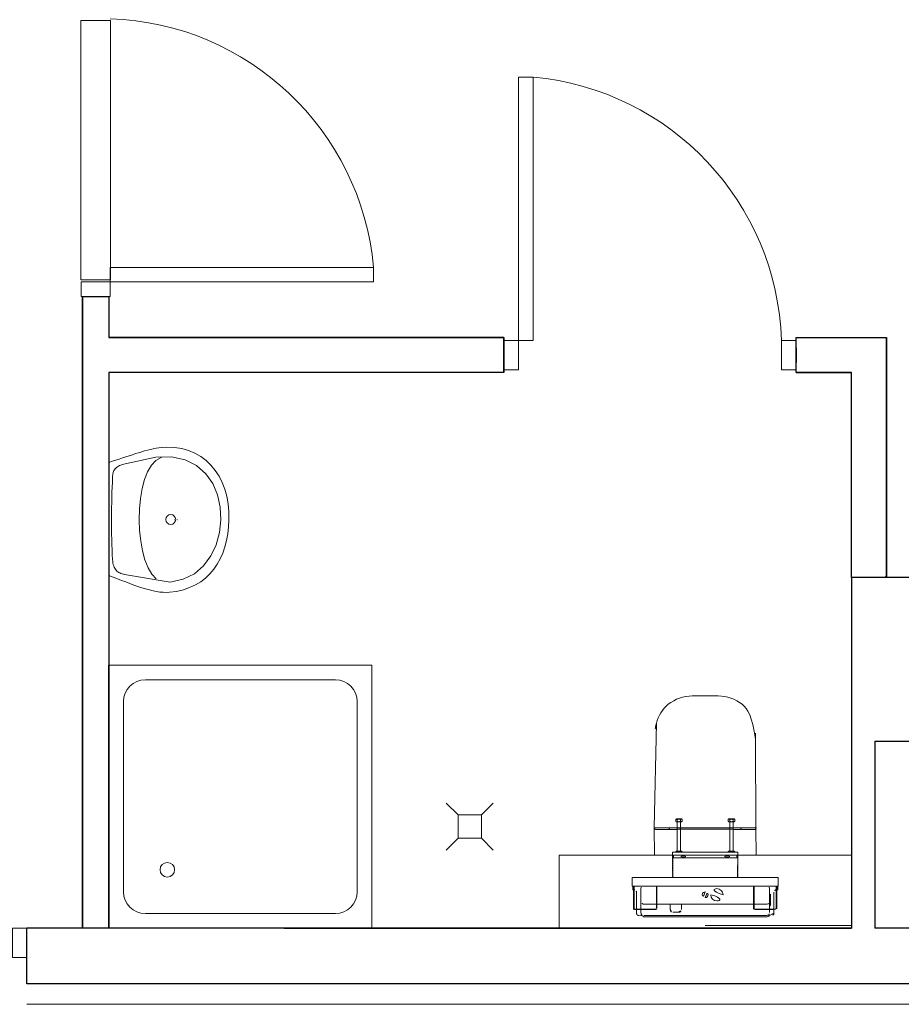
# Model space of a CAD drawing. Header units: millimetres. Extents: x 6612728327 to 6612744462, y 5733542327 to 5733552841.
# Tile 94 of 123: x 6612739644 to 6612739946, y 5733547056 to 5733547393. Entities that reach past the tile are written whole.
import ezdxf

# ---------------------------------------------------------------- set-up
doc = ezdxf.new("R2010")
doc.units = ezdxf.units.MM
doc.header["$MEASUREMENT"] = 0
for name, color, linetype in [('!!!!_SCIANY GRUBE', 7, 'Continuous'), ('A-ARM', 7, 'Continuous'), ('dwa_barierki', 7, 'Continuous'), ('dwa_DRZWI', 7, 'Continuous'), ('dwa_funkcja_personel', 7, 'Continuous')]:
    doc.layers.add(name, color=color, linetype=linetype)

msp = doc.modelspace()

# ---------------------------------------------------------------- linework, layer by layer
at = {"layer": '!!!!_SCIANY GRUBE', "color": 7, "lineweight": 30}
for p, q in [((6612739665.516491, 5733547297.844686), (6612739665.516491, 5733547081.844686)), ((6612739674.51649, 5733547297.844686), (6612739674.51649, 5733547283.844687)), ((6612739809.634094, 5733547283.844687), (6612739674.51649, 5733547283.844687)), ((6612739674.51649, 5733547283.844687), (6612739809.634094, 5733547283.844687)), ((6612739809.634094, 5733547271.844687), (6612739809.634094, 5733547283.844687)), ((6612739809.634094, 5733547283.844687), (6612739809.634094, 5733547271.844687)), ((6612739909.634094, 5733547271.844687), (6612739909.634094, 5733547283.844687)), ((6612739909.634094, 5733547283.844687), (6612739940.51649, 5733547283.844687)), ((6612739909.634094, 5733547283.844687), (6612739940.51649, 5733547283.844687)), ((6612739909.634094, 5733547271.844687), (6612739909.634094, 5733547283.844687)), ((6612739940.51649, 5733547211.844686), (6612739940.51649, 5733547283.844687)), ((6612739940.51649, 5733547283.844687), (6612739940.51649, 5733547201.844686)), ((6612739809.634094, 5733547275.344686), (6612739809.634094, 5733547280.344686)), ((6612739909.634094, 5733547280.344686), (6612739909.634094, 5733547275.344686)), ((6612739809.634094, 5733547271.844687), (6612739674.51649, 5733547271.844687)), ((6612739809.634094, 5733547271.844687), (6612739674.51649, 5733547271.844687)), ((6612739674.51649, 5733547271.844687), (6612739674.51649, 5733547171.844686)), ((6612739674.51649, 5733547271.844687), (6612739674.51649, 5733547081.844686)), ((6612739909.634094, 5733547271.844687), (6612739928.51649, 5733547271.844687)), ((6612739928.51649, 5733547271.844687), (6612739909.634094, 5733547271.844687)), ((6612739928.51649, 5733547211.844686), (6612739928.51649, 5733547271.844687)), ((6612739928.51649, 5733547201.844686), (6612739928.51649, 5733547271.844687)), ((6612739928.51649, 5733547201.844686), (6612739928.51649, 5733547211.844686)), ((6612739928.51649, 5733547201.844686), (6612739928.51649, 5733547211.844686)), ((6612739940.51649, 5733547201.844686), (6612739940.51649, 5733547211.844686)), ((6612740007.516491, 5733547201.844686), (6612739928.51649, 5733547201.844686)), ((6612739928.51649, 5733547201.844686), (6612739928.51649, 5733547081.844686)), ((6612739940.51649, 5733547201.844686), (6612739928.51649, 5733547201.844686)), ((6612739939.975028, 5733547201.844686), (6612739940.51649, 5733547202.386148)), ((6612739674.51649, 5733547081.844686), (6612739674.51649, 5733547171.844686)), ((6612739936.516491, 5733547145.844686), (6612739936.516491, 5733547081.844686)), ((6612739936.516491, 5733547145.844686), (6612739964.516491, 5733547145.844686)), ((6612739928.51649, 5733547102.844686), (6612739928.51649, 5733547081.844686)), ((6612739734.516491, 5733547081.844686), (6612739646.51649, 5733547081.844686)), ((6612739646.51649, 5733547062.844686), (6612739646.51649, 5733547081.844686)), ((6612739674.51649, 5733547081.844686), (6612739665.516491, 5733547081.844686)), ((6612739764.51649, 5733547081.844686), (6612739674.51649, 5733547081.844686)), ((6612739928.51649, 5733547081.844686), (6612739734.516491, 5733547081.844686)), ((6612739734.516491, 5733547081.844686), (6612739928.51649, 5733547081.844686)), ((6612739991.51649, 5733547081.844686), (6612739936.516491, 5733547081.844686)), ((6612739646.51649, 5733547067.344686), (6612739646.51649, 5733547072.344686)), ((6612739734.516491, 5733547062.844686), (6612739646.51649, 5733547062.844686)), ((6612739928.51649, 5733547062.844686), (6612739734.516491, 5733547062.844686)), ((6612739928.51649, 5733547062.844686), (6612739734.516491, 5733547062.844686)), ((6612739991.51649, 5733547062.844686), (6612739928.51649, 5733547062.844686))]:
    msp.add_line(p, q, dxfattribs=at)
msp.add_lwpolyline([(6612739665.516491, 5733547081.844686), (6612739665.516491, 5733547297.844686), (6612739674.51649, 5733547297.844686)], dxfattribs=at)
at = {"layer": 'A-ARM', "color": 7, "lineweight": 18}
for p, q in [((6612739683.649849, 5733547244.137291), (6612739684.707365, 5733547244.470745)), ((6612739684.707365, 5733547244.470745), (6612739685.746231, 5733547244.785248)), ((6612739685.746231, 5733547244.785248), (6612739686.766447, 5733547245.078092)), ((6612739686.766447, 5733547245.078092), (6612739687.767711, 5733547245.345817)), ((6612739687.767711, 5733547245.345817), (6612739688.750025, 5733547245.585868)), ((6612739688.750025, 5733547245.585868), (6612739689.713386, 5733547245.794785)), ((6612739689.713386, 5733547245.794785), (6612739690.657796, 5733547245.969859)), ((6612739690.657796, 5733547245.969859), (6612739691.583555, 5733547246.107632)), ((6612739691.583555, 5733547246.107632), (6612739694.346696, 5733547246.319105)), ((6612739694.346696, 5733547246.319105), (6612739696.970708, 5733547246.230515)), ((6612739696.970708, 5733547246.230515), (6612739699.448826, 5733547245.856451)), ((6612739699.448826, 5733547245.856451), (6612739701.775332, 5733547245.210901)), ((6612739701.775332, 5733547245.210901), (6612739703.94361, 5733547244.308907)), ((6612739674.51649, 5733547241.15982), (6612739675.72291, 5733547241.534034)), ((6612739674.51649, 5733547202.529552), (6612739674.51649, 5733547241.15982)), ((6612739674.51649, 5733547241.15982), (6612739674.56649, 5733547241.15982)), ((6612739675.72291, 5733547241.534034), (6612739676.911132, 5733547241.913512)), ((6612739676.911132, 5733547241.913512), (6612739678.080551, 5733547242.295699)), ((6612739678.080551, 5733547242.295699), (6612739679.231772, 5733547242.677133)), ((6612739679.121674, 5733547240.386423), (6612739690.584697, 5733547242.945762)), ((6612739679.231772, 5733547242.677133), (6612739680.364192, 5733547243.055258)), ((6612739680.364192, 5733547243.055258), (6612739681.478111, 5733547243.426615)), ((6612739681.478111, 5733547243.426615), (6612739682.573231, 5733547243.788496)), ((6612739682.573231, 5733547243.788496), (6612739683.649849, 5733547244.137291)), ((6612739690.633279, 5733547241.826728), (6612739689.082575, 5733547240.194653)), ((6612739690.584697, 5733547242.945762), (6612739696.005091, 5733547243.035103)), ((6612739690.584697, 5733547242.945762), (6612739690.634697, 5733547242.945762)), ((6612739692.434712, 5733547242.777906), (6612739690.633279, 5733547241.826728)), ((6612739692.434712, 5733547242.777906), (6612739692.484713, 5733547242.777906)), ((6612739696.005091, 5733547243.035103), (6612739700.651485, 5733547242.013384)), ((6612739700.651485, 5733547242.013384), (6612739704.534713, 5733547240.040636)), ((6612739703.94361, 5733547244.308907), (6612739705.947944, 5733547243.163852)), ((6612739705.947944, 5733547243.163852), (6612739707.781864, 5733547241.790479)), ((6612739707.781864, 5733547241.790479), (6612739709.439659, 5733547240.203076)), ((6612739675.926864, 5733547237.290881), (6612739676.018763, 5733547237.667502)), ((6612739676.018763, 5733547237.667502), (6612739676.135479, 5733547238.021111)), ((6612739676.135479, 5733547238.021111), (6612739676.279268, 5733547238.351707)), ((6612739676.279268, 5733547238.351707), (6612739676.451937, 5733547238.660043)), ((6612739676.451937, 5733547238.660043), (6612739676.65589, 5733547238.94657)), ((6612739676.65589, 5733547238.94657), (6612739676.892632, 5733547239.21204)), ((6612739676.892632, 5733547239.21204), (6612739677.164569, 5733547239.456753)), ((6612739677.164569, 5733547239.456753), (6612739677.473506, 5733547239.681312)), ((6612739677.473506, 5733547239.681312), (6612739677.82185, 5733547239.885866)), ((6612739677.82185, 5733547239.885866), (6612739678.211105, 5733547240.071319)), ((6612739678.211105, 5733547240.071319), (6612739678.643678, 5733547240.23797)), ((6612739678.643678, 5733547240.23797), (6612739679.121674, 5733547240.386423)), ((6612739687.780045, 5733547237.979299), (6612739686.723731, 5733547235.277373)), ((6612739689.082575, 5733547240.194653), (6612739687.780045, 5733547237.979299)), ((6612739704.534713, 5733547240.040636), (6612739707.665751, 5733547237.275841)), ((6612739709.439659, 5733547240.203076), (6612739710.914557, 5733547238.416383)), ((6612739710.914557, 5733547238.416383), (6612739712.200844, 5733547236.444087)), ((6612739675.645903, 5733547232.653811), (6612739675.709975, 5733547234.353569)), ((6612739675.709975, 5733547234.353569), (6612739675.780667, 5733547236.016026)), ((6612739675.780667, 5733547236.016026), (6612739675.809847, 5733547236.465594)), ((6612739675.809847, 5733547236.465594), (6612739675.857977, 5733547236.890346)), ((6612739675.857977, 5733547236.890346), (6612739675.926864, 5733547237.290881)), ((6612739686.723731, 5733547235.277373), (6612739685.911078, 5733547232.186796)), ((6612739707.665751, 5733547237.275841), (6612739710.054977, 5733547233.879033)), ((6612739712.200844, 5733547236.444087), (6612739713.292202, 5733547234.300927)), ((6612739713.292202, 5733547234.300927), (6612739714.182766, 5733547232.000892)), ((6612739675.539112, 5733547229.164203), (6612739675.588596, 5733547230.922318)), ((6612739675.588596, 5733547230.922318), (6612739675.645903, 5733547232.653811)), ((6612739685.911078, 5733547232.186796), (6612739685.340281, 5733547228.804427)), ((6612739710.054977, 5733547233.879033), (6612739711.713372, 5733547230.009343)), ((6612739714.182766, 5733547232.000892), (6612739714.865919, 5733547229.558872)), ((6612739675.4976, 5733547227.38518), (6612739675.539112, 5733547229.164203)), ((6612739685.340281, 5733547228.804427), (6612739685.008782, 5733547225.227732)), ((6612739711.713372, 5733547230.009343), (6612739712.651917, 5733547225.826354)), ((6612739714.865919, 5733547229.558872), (6612739715.335942, 5733547226.988404)), ((6612739675.442551, 5733547223.78457), (6612739675.465261, 5733547225.590063)), ((6612739675.465261, 5733547225.590063), (6612739675.4976, 5733547227.38518)), ((6612739685.008782, 5733547225.227732), (6612739684.914778, 5733547221.553421)), ((6612739712.651917, 5733547225.826354), (6612739712.881589, 5733547221.489347)), ((6612739715.335942, 5733547226.988404), (6612739715.586522, 5733547224.304228)), ((6612739715.586522, 5733547224.304228), (6612739715.61164, 5733547221.520633)), ((6612739675.428262, 5733547220.162601), (6612739675.430066, 5733547221.973359)), ((6612739675.430066, 5733547221.973359), (6612739675.442551, 5733547223.78457)), ((6612739684.914778, 5733547221.553421), (6612739685.055258, 5733547217.879712)), ((6612739697.013274, 5733547221.501982), (6612739697.063274, 5733547221.501982)), ((6612739698.056501, 5733547221.55327), (6612739698.106502, 5733547221.55327)), ((6612739712.881589, 5733547221.489347), (6612739712.412618, 5733547217.158358)), ((6612739715.61164, 5733547221.520633), (6612739715.463789, 5733547219.076507)), ((6612739675.438189, 5733547218.357106), (6612739675.428262, 5733547220.162601)), ((6612739675.460299, 5733547216.56214), (6612739675.438189, 5733547218.357106)), ((6612739685.055258, 5733547217.879712), (6612739685.428871, 5733547214.303167)), ((6612739715.463789, 5733547219.076507), (6612739715.176811, 5733547216.707435)), ((6612739675.495495, 5733547214.783118), (6612739675.460299, 5733547216.56214)), ((6612739675.543925, 5733547213.025454), (6612739675.495495, 5733547214.783118)), ((6612739685.428871, 5733547214.303167), (6612739686.032908, 5733547210.9214)), ((6612739712.412618, 5733547217.158358), (6612739711.256284, 5733547212.992365)), ((6612739714.748149, 5733547214.423344), (6612739714.175697, 5733547212.233256)), ((6612739715.176811, 5733547216.707435), (6612739714.748149, 5733547214.423344)), ((6612739675.607097, 5733547211.294111), (6612739675.543925, 5733547213.025454)), ((6612739675.685007, 5733547209.594804), (6612739675.607097, 5733547211.294111)), ((6612739686.032908, 5733547210.9214), (6612739686.865565, 5733547207.831424)), ((6612739711.256284, 5733547212.992365), (6612739709.423265, 5733547209.151101)), ((6612739714.175697, 5733547212.233256), (6612739713.456597, 5733547210.146951)), ((6612739675.778562, 5733547207.932347), (6612739675.685007, 5733547209.594804)), ((6612739675.83346, 5733547207.31342), (6612739675.778562, 5733547207.932347)), ((6612739686.865565, 5733547207.831424), (6612739687.923985, 5733547205.130854)), ((6612739709.423265, 5733547209.151101), (6612739706.924391, 5733547205.7937)), ((6612739712.589196, 5733547208.173602), (6612739711.570636, 5733547206.322835)), ((6612739713.456597, 5733547210.146951), (6612739712.589196, 5733547208.173602)), ((6612739675.918741, 5733547206.745932), (6612739675.83346, 5733547207.31342)), ((6612739676.033352, 5733547206.227777), (6612739675.918741, 5733547206.745932)), ((6612739676.177141, 5733547205.756098), (6612739676.033352, 5733547206.227777)), ((6612739676.348758, 5733547205.328791), (6612739676.177141, 5733547205.756098)), ((6612739676.548197, 5733547204.942843), (6612739676.348758, 5733547205.328791)), ((6612739676.774411, 5733547204.596154), (6612739676.548197, 5733547204.942843)), ((6612739677.027096, 5733547204.285562), (6612739676.774411, 5733547204.596154)), ((6612739677.304899, 5733547204.009263), (6612739677.027096, 5733547204.285562)), ((6612739677.60797, 5733547203.764249), (6612739677.304899, 5733547204.009263)), ((6612739687.923985, 5733547205.130854), (6612739689.206511, 5733547202.916401)), ((6612739706.924391, 5733547205.7937), (6612739703.770341, 5733547203.080194)), ((6612739710.398959, 5733547204.603675), (6612739709.071461, 5733547203.026197)), ((6612739711.570636, 5733547206.322835), (6612739710.398959, 5733547204.603675)), ((6612739677.420111, 5733547201.373518), (6612739674.51649, 5733547202.529552)), ((6612739678.858159, 5733547200.806632), (6612739677.420111, 5733547201.373518)), ((6612739677.935258, 5733547203.548113), (6612739677.60797, 5733547203.764249)), ((6612739678.28646, 5733547203.358149), (6612739677.935258, 5733547203.548113)), ((6612739678.660374, 5733547203.192248), (6612739678.28646, 5733547203.358149)), ((6612739679.056998, 5733547203.047406), (6612739678.660374, 5733547203.192248)), ((6612739680.283122, 5733547200.254033), (6612739678.858159, 5733547200.806632)), ((6612739679.475132, 5733547202.921213), (6612739679.056998, 5733547203.047406)), ((6612739679.914623, 5733547202.811115), (6612739679.475132, 5733547202.921213)), ((6612739695.540782, 5733547200.221846), (6612739679.914623, 5733547202.811115)), ((6612739679.914623, 5733547202.811115), (6612739679.964622, 5733547202.811115)), ((6612739689.206511, 5733547202.916401), (6612739690.710739, 5733547201.28568)), ((6612739699.972245, 5733547201.169716), (6612739695.540782, 5733547200.221846)), ((6612739703.770341, 5733547203.080194), (6612739699.972245, 5733547201.169716)), ((6612739707.586035, 5733547201.59913), (6612739705.940123, 5733547200.332396)), ((6612739709.071461, 5733547203.026197), (6612739707.586035, 5733547201.59913)), ((6612739681.69139, 5733547199.721891), (6612739680.283122, 5733547200.254033)), ((6612739683.080555, 5733547199.214716), (6612739681.69139, 5733547199.721891)), ((6612739684.447009, 5733547198.738675), (6612739683.080555, 5733547199.214716)), ((6612739685.788195, 5733547198.298431), (6612739684.447009, 5733547198.738675)), ((6612739687.100352, 5733547197.900303), (6612739685.788195, 5733547198.298431)), ((6612739688.380923, 5733547197.5488), (6612739687.100352, 5733547197.900303)), ((6612739689.6266, 5733547197.249639), (6612739688.380923, 5733547197.5488)), ((6612739690.834524, 5733547197.008234), (6612739689.6266, 5733547197.249639)), ((6612739700.017818, 5733547197.585951), (6612739697.707556, 5733547197.053508)), ((6612739702.158421, 5733547198.316331), (6612739700.017818, 5733547197.585951)), ((6612739704.131921, 5733547199.23472), (6612739702.158421, 5733547198.316331)), ((6612739705.940123, 5733547200.332396), (6612739704.131921, 5733547199.23472)), ((6612739692.001237, 5733547196.830002), (6612739690.834524, 5733547197.008234)), ((6612739693.124031, 5733547196.720354), (6612739692.001237, 5733547196.830002)), ((6612739694.199747, 5733547196.684708), (6612739693.124031, 5733547196.720354)), ((6612739695.225377, 5733547196.728025), (6612739694.199747, 5733547196.684708)), ((6612739697.707556, 5733547197.053508), (6612739695.225377, 5733547196.728025)), ((6612739674.51649, 5733547171.844686), (6612739764.51649, 5733547171.844686)), ((6612739764.51649, 5733547171.844686), (6612739764.51649, 5733547081.844686)), ((6612739687.01649, 5733547166.844686), (6612739752.01649, 5733547166.844686)), ((6612739679.51649, 5733547094.344686), (6612739679.51649, 5733547159.344687)), ((6612739759.51649, 5733547159.344687), (6612739759.51649, 5733547094.344686)), ((6612739789.962793, 5733547124.607992), (6612739793.962793, 5733547120.607992)), ((6612739793.962793, 5733547120.607992), (6612739789.962793, 5733547124.607992)), ((6612739801.962793, 5733547120.607992), (6612739805.962793, 5733547124.607992)), ((6612739805.962793, 5733547124.607992), (6612739801.962793, 5733547120.607992)), ((6612739793.962793, 5733547120.607992), (6612739801.962793, 5733547120.607992)), ((6612739793.962793, 5733547112.607992), (6612739793.962793, 5733547120.607992)), ((6612739801.962793, 5733547120.607992), (6612739801.962793, 5733547112.607992)), ((6612739928.51649, 5733547121.844686), (6612739928.51649, 5733547102.844686)), ((6612739868.968008, 5733547118.425362), (6612739868.968008, 5733547119.025362)), ((6612739870.064974, 5733547118.425362), (6612739870.064974, 5733547119.025362)), ((6612739886.619525, 5733547118.225361), (6612739888.413456, 5733547118.225361)), ((6612739886.968007, 5733547118.425362), (6612739886.968007, 5733547119.025362)), ((6612739888.064974, 5733547118.425362), (6612739888.064974, 5733547119.025362)), ((6612739861.336514, 5733547115.85635), (6612739861.33661, 5733547115.758591)), ((6612739861.48649, 5733547115.608473), (6612739866.13649, 5733547115.608639)), ((6612739866.23649, 5733547115.708244), (6612739866.236462, 5733547116.005717)), ((6612739866.236462, 5733547116.005717), (6612739866.316389, 5733547116.005651)), ((6612739866.316389, 5733547116.005651), (6612739866.31649, 5733547115.606385)), ((6612739866.31649, 5733547115.606385), (6612739868.71649, 5733547115.606385)), ((6612739868.71649, 5733547115.606385), (6612739868.71649, 5733547115.717651)), ((6612739868.846491, 5733547115.782092), (6612739878.51649, 5733547115.782092)), ((6612739888.18649, 5733547115.782092), (6612739878.51649, 5733547115.782092)), ((6612739888.31649, 5733547115.606385), (6612739888.31649, 5733547115.717651)), ((6612739890.71649, 5733547115.606385), (6612739888.31649, 5733547115.606385)), ((6612739890.716592, 5733547116.005651), (6612739890.71649, 5733547115.606385)), ((6612739890.796518, 5733547116.005717), (6612739890.716592, 5733547116.005651)), ((6612739890.796491, 5733547115.708244), (6612739890.796518, 5733547116.005717)), ((6612739895.546491, 5733547115.608473), (6612739890.89649, 5733547115.608639)), ((6612739895.696467, 5733547115.85635), (6612739895.69637, 5733547115.758591)), ((6612739793.962793, 5733547112.607992), (6612739789.962793, 5733547108.607992)), ((6612739789.962793, 5733547108.607992), (6612739793.962793, 5733547112.607992)), ((6612739801.962793, 5733547112.607992), (6612739793.962793, 5733547112.607992)), ((6612739801.962793, 5733547112.607992), (6612739805.962793, 5733547108.607992)), ((6612739805.962793, 5733547108.607992), (6612739801.962793, 5733547112.607992)), ((6612739828.515069, 5733547081.844686), (6612739828.515069, 5733547106.844686)), ((6612739828.515069, 5733547106.844686), (6612739928.51649, 5733547106.844686)), ((6612739889.66149, 5733547106.844686), (6612739867.37149, 5733547106.844686)), ((6612739867.705779, 5733547106.800099), (6612739867.707586, 5733547105.966395)), ((6612739868.419525, 5733547107.825362), (6612739870.613457, 5733547107.825362)), ((6612739870.11649, 5733547108.225361), (6612739868.916491, 5733547108.225361)), ((6612739868.968008, 5733547108.025362), (6612739868.968008, 5733547107.825362)), ((6612739870.064974, 5733547108.025362), (6612739870.064974, 5733547107.825362)), ((6612739870.241491, 5733547106.250231), (6612739870.241491, 5733547106.450231)), ((6612739870.36649, 5733547106.57523), (6612739871.666491, 5733547106.57523)), ((6612739871.791491, 5733547106.450231), (6612739871.791491, 5733547106.250231)), ((6612739885.24149, 5733547106.250231), (6612739885.24149, 5733547106.450231)), ((6612739885.366489, 5733547106.57523), (6612739886.666491, 5733547106.57523)), ((6612739886.419525, 5733547107.825362), (6612739888.613457, 5733547107.825362)), ((6612739886.619525, 5733547108.225361), (6612739886.916491, 5733547108.225361)), ((6612739886.791491, 5733547106.450231), (6612739886.791491, 5733547106.250231)), ((6612739888.413456, 5733547108.225361), (6612739886.916491, 5733547108.225361)), ((6612739886.968007, 5733547108.025362), (6612739886.968007, 5733547107.825362)), ((6612739888.064974, 5733547108.025362), (6612739888.064974, 5733547107.825362)), ((6612739889.325394, 5733547105.966395), (6612739889.327203, 5733547106.800099)), ((6612739928.51649, 5733547081.844686), (6612739928.51649, 5733547106.844686)), ((6612739867.399174, 5733547105.932349), (6612739867.460258, 5733547105.912971)), ((6612739867.690296, 5733547105.94269), (6612739867.59649, 5733547105.912971)), ((6612739889.325394, 5733547105.966395), (6612739867.707586, 5733547105.966395)), ((6612739871.666491, 5733547106.12523), (6612739870.36649, 5733547106.12523)), ((6612739886.666491, 5733547106.12523), (6612739885.366489, 5733547106.12523)), ((6612739889.342685, 5733547105.94269), (6612739889.436491, 5733547105.912971)), ((6612739889.666521, 5733547105.94269), (6612739889.572495, 5733547105.912971)), ((6612739903.31649, 5733547096.225361), (6612739853.716491, 5733547096.225361)), ((6612739854.01649, 5733547095.925362), (6612739854.01649, 5733547096.225361)), ((6612739854.216491, 5733547096.225361), (6612739854.216491, 5733547095.925362)), ((6612739861.81649, 5733547096.225361), (6612739861.81649, 5733547088.625361)), ((6612739862.016489, 5733547096.225361), (6612739862.016489, 5733547088.625361)), ((6612739889.59869, 5733547099.225362), (6612739867.434292, 5733547099.225362)), ((6612739895.016491, 5733547088.625361), (6612739895.016491, 5733547096.225361)), ((6612739895.21649, 5733547088.625361), (6612739895.21649, 5733547096.225361)), ((6612739902.816491, 5733547096.225361), (6612739903.016491, 5733547096.225361)), ((6612739902.816491, 5733547095.925362), (6612739902.816491, 5733547096.225361)), ((6612739903.016491, 5733547096.225361), (6612739903.016491, 5733547095.925362)), ((6612739854.01649, 5733547095.025361), (6612739854.01649, 5733547095.925362)), ((6612739854.216491, 5733547088.625361), (6612739854.216491, 5733547095.925362)), ((6612739854.416491, 5733547095.025361), (6612739854.216491, 5733547095.025361)), ((6612739855.01649, 5733547094.21291), (6612739855.01649, 5733547088.425362)), ((6612739856.51649, 5733547095.425484), (6612739856.51649, 5733547088.425362)), ((6612739900.51649, 5733547095.425484), (6612739900.51649, 5733547093.975361)), ((6612739900.51649, 5733547093.97536), (6612739900.51649, 5733547089.075362)), ((6612739900.616491, 5733547093.625361), (6612739900.51649, 5733547093.625361)), ((6612739900.81649, 5733547091.525362), (6612739900.81649, 5733547093.425362)), ((6612739902.01649, 5733547088.425362), (6612739902.01649, 5733547094.21291)), ((6612739902.816491, 5733547095.025361), (6612739902.61649, 5733547095.025361)), ((6612739902.816491, 5733547095.925362), (6612739902.816491, 5733547088.625361)), ((6612739903.016491, 5733547095.925362), (6612739903.016491, 5733547095.025361)), ((6612739857.316368, 5733547090.13184), (6612739861.81649, 5733547090.13184)), ((6612739862.016489, 5733547090.13184), (6612739895.016491, 5733547090.13184)), ((6612739866.523157, 5733547088.225362), (6612739866.523157, 5733547090.13184)), ((6612739870.359823, 5733547090.13184), (6612739870.359823, 5733547088.225362)), ((6612739895.21649, 5733547090.13184), (6612739899.716613, 5733547090.13184)), ((6612739900.81649, 5733547091.525362), (6612739900.81649, 5733547089.625361)), ((6612739752.01649, 5733547086.844686), (6612739687.01649, 5733547086.844686)), ((6612739854.416491, 5733547088.425362), (6612739861.61649, 5733547088.425362)), ((6612739855.01649, 5733547088.225362), (6612739861.61649, 5733547088.225362)), ((6612739856.51649, 5733547088.225362), (6612739856.51649, 5733547087.225208)), ((6612739856.616491, 5733547086.325361), (6612739856.616491, 5733547086.789315)), ((6612739857.032154, 5733547086.350394), (6612739856.666491, 5733547086.350394)), ((6612739856.666491, 5733547086.243578), (6612739856.666491, 5733547086.350394)), ((6612739899.516644, 5733547086.225361), (6612739857.516337, 5733547086.225361)), ((6612739869.43144, 5733547087.325361), (6612739867.451541, 5733547087.325361)), ((6612739895.416491, 5733547088.425362), (6612739902.61649, 5733547088.425362)), ((6612739895.416491, 5733547088.225362), (6612739902.01649, 5733547088.225362)), ((6612739900.36649, 5733547086.350394), (6612739900.000827, 5733547086.350394)), ((6612739900.36649, 5733547086.243578), (6612739900.36649, 5733547086.350394)), ((6612739900.416491, 5733547086.789315), (6612739900.416491, 5733547086.325361)), ((6612739900.51649, 5733547089.425362), (6612739900.616491, 5733547089.425362)), ((6612739900.51649, 5733547089.075362), (6612739900.51649, 5733547088.425362)), ((6612739900.51649, 5733547088.225362), (6612739900.51649, 5733547087.225208)), ((6612739928.51649, 5733547082.844686), (6612739878.51649, 5733547082.844686)), ((6612739928.51649, 5733547081.844686), (6612739868.516491, 5733547081.844686))]:
    msp.add_line(p, q, dxfattribs=at)
for points in [[(6612739878.51649, 5733547161.335742), (6612739874.093188, 5733547161.279949, 0.173844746), (6612739865.895638, 5733547158.432497, 0.1538949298), (6612739861.817005, 5733547151.992617, 0.0687046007), (6612739861.290431, 5733547146.503342), (6612739861.012914, 5733547116.166674, 0.4144596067), (6612739861.170588, 5733547116.007132), (6612739861.123049, 5733547106.844686), (6612739878.51649, 5733547106.844686), (6612739895.909932, 5733547106.844686), (6612739895.862392, 5733547116.007132, 0.4144596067), (6612739896.020067, 5733547116.166674), (6612739895.742549, 5733547146.503342, 0.0687046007), (6612739895.215975, 5733547151.992617, 0.1538949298), (6612739891.137342, 5733547158.432497, 0.173844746), (6612739882.939793, 5733547161.279949)], [(6612739886.916491, 5733547108.225361), (6612739886.916491, 5733547118.225361), (6612739886.619526, 5733547118.225361), (6612739886.419525, 5733547118.425362), (6612739886.419525, 5733547119.025362), (6612739886.619526, 5733547119.225362), (6612739888.413456, 5733547119.225362), (6612739888.613457, 5733547119.025362), (6612739888.613457, 5733547118.425362), (6612739888.413456, 5733547118.225361), (6612739888.11649, 5733547118.225361), (6612739888.11649, 5733547108.225361), (6612739888.413456, 5733547108.225361), (6612739888.613457, 5733547108.025362), (6612739888.613457, 5733547107.825362), (6612739889.16149, 5733547107.825362), (6612739889.66149, 5733547107.825362), (6612739889.66149, 5733547106.844686, -0.2807776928), (6612739889.688352, 5733547106.800099), (6612739889.683987, 5733547105.966395, -0.3256929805), (6612739889.666521, 5733547105.94269), (6612739889.633807, 5733547105.932349), (6612739889.63295, 5733547105.768631), (6612739889.665274, 5733547105.758464), (6612739889.677967, 5733547105.749352), (6612739889.682773, 5733547105.734485), (6612739889.682416, 5733547105.666394), (6612739889.677544, 5733547105.651697), (6612739889.664949, 5733547105.642687), (6612739889.632236, 5733547105.632349), (6612739889.631379, 5733547105.46863), (6612739889.663702, 5733547105.458463), (6612739889.676396, 5733547105.449351), (6612739889.681201, 5733547105.434484), (6612739889.680845, 5733547105.366393), (6612739889.675973, 5733547105.351696), (6612739889.663379, 5733547105.342686), (6612739889.630666, 5733547105.332347), (6612739889.629808, 5733547105.168629), (6612739889.662132, 5733547105.158461), (6612739889.674826, 5733547105.14935), (6612739889.679631, 5733547105.134482), (6612739889.679275, 5733547105.066391), (6612739889.674401, 5733547105.051694), (6612739889.661808, 5733547105.042685), (6612739889.629095, 5733547105.032347), (6612739889.628238, 5733547104.868628), (6612739889.660563, 5733547104.858459), (6612739889.673255, 5733547104.849348), (6612739889.67806, 5733547104.834481), (6612739889.677703, 5733547104.76639), (6612739889.672831, 5733547104.751692), (6612739889.660237, 5733547104.742683), (6612739889.627524, 5733547104.732346), (6612739889.626667, 5733547104.568626), (6612739889.658991, 5733547104.558458), (6612739889.671684, 5733547104.549347), (6612739889.676489, 5733547104.534479), (6612739889.676132, 5733547104.466389), (6612739889.67126, 5733547104.451691), (6612739889.658666, 5733547104.442682), (6612739889.625954, 5733547104.432344), (6612739889.625096, 5733547104.268626), (6612739889.657421, 5733547104.258457), (6612739889.670114, 5733547104.249346), (6612739889.674918, 5733547104.234478), (6612739889.674561, 5733547104.166388), (6612739889.669689, 5733547104.15169), (6612739889.657095, 5733547104.14268), (6612739889.624383, 5733547104.132343), (6612739889.623526, 5733547103.968625), (6612739889.655849, 5733547103.958456), (6612739889.668543, 5733547103.949345), (6612739889.673347, 5733547103.934477), (6612739889.672991, 5733547103.866386), (6612739889.668118, 5733547103.851687), (6612739889.655523, 5733547103.842679), (6612739889.622812, 5733547103.832342), (6612739889.621954, 5733547103.668623), (6612739889.65428, 5733547103.658454), (6612739889.666971, 5733547103.649343), (6612739889.671776, 5733547103.634476), (6612739889.67142, 5733547103.566385), (6612739889.666547, 5733547103.551686), (6612739889.653953, 5733547103.542678), (6612739889.621241, 5733547103.532342), (6612739889.620384, 5733547103.368623), (6612739889.652708, 5733547103.358453), (6612739889.665401, 5733547103.349341), (6612739889.670206, 5733547103.334475), (6612739889.669848, 5733547103.266384), (6612739889.664976, 5733547103.251686), (6612739889.652381, 5733547103.242677), (6612739889.619671, 5733547103.232341), (6612739889.618813, 5733547103.068623), (6612739889.651138, 5733547103.058452), (6612739889.66383, 5733547103.04934), (6612739889.668634, 5733547103.034473), (6612739889.668278, 5733547102.966383), (6612739889.663405, 5733547102.951685), (6612739889.65081, 5733547102.942675), (6612739889.618099, 5733547102.932341), (6612739889.617242, 5733547102.768621), (6612739889.649568, 5733547102.758451), (6612739889.66226, 5733547102.749339), (6612739889.667064, 5733547102.734472), (6612739889.666708, 5733547102.666382), (6612739889.661835, 5733547102.651684), (6612739889.64924, 5733547102.642674), (6612739889.616529, 5733547102.632339), (6612739889.615671, 5733547102.46862), (6612739889.647997, 5733547102.458449), (6612739889.660688, 5733547102.449338), (6612739889.665493, 5733547102.434471), (6612739889.665135, 5733547102.366381), (6612739889.660263, 5733547102.351682), (6612739889.647669, 5733547102.342673), (6612739889.614958, 5733547102.332338), (6612739889.6141, 5733547102.168619), (6612739889.646426, 5733547102.158448), (6612739889.659118, 5733547102.149338), (6612739889.663922, 5733547102.134471), (6612739889.663566, 5733547102.06638), (6612739889.658693, 5733547102.051681), (6612739889.646097, 5733547102.042672), (6612739889.613387, 5733547102.032337), (6612739889.61253, 5733547101.868619), (6612739889.644855, 5733547101.858447), (6612739889.657547, 5733547101.849336), (6612739889.662352, 5733547101.834469), (6612739889.661995, 5733547101.766378), (6612739889.657122, 5733547101.75168), (6612739889.644526, 5733547101.742672), (6612739889.611815, 5733547101.732337), (6612739889.610959, 5733547101.568619), (6612739889.643285, 5733547101.558447), (6612739889.655976, 5733547101.549335), (6612739889.660781, 5733547101.534468), (6612739889.660423, 5733547101.466378), (6612739889.655551, 5733547101.451679), (6612739889.642956, 5733547101.44267), (6612739889.610246, 5733547101.432335), (6612739889.609387, 5733547101.268618), (6612739889.641714, 5733547101.258446), (6612739889.654406, 5733547101.249333), (6612739889.65921, 5733547101.234468), (6612739889.658854, 5733547101.166376), (6612739889.65398, 5733547101.151677), (6612739889.641384, 5733547101.142669), (6612739889.608674, 5733547101.132335), (6612739889.607818, 5733547100.968616), (6612739889.640142, 5733547100.958444), (6612739889.652835, 5733547100.949333), (6612739889.657639, 5733547100.934466), (6612739889.657283, 5733547100.866375), (6612739889.65241, 5733547100.851677), (6612739889.639814, 5733547100.842668), (6612739889.607103, 5733547100.832335), (6612739889.606246, 5733547100.668616), (6612739889.638573, 5733547100.658443), (6612739889.651264, 5733547100.649331), (6612739889.656069, 5733547100.634464), (6612739889.655712, 5733547100.566375), (6612739889.650838, 5733547100.551676), (6612739889.638243, 5733547100.542667), (6612739889.605533, 5733547100.532334), (6612739889.604675, 5733547100.368615), (6612739889.637002, 5733547100.358442), (6612739889.649693, 5733547100.349331), (6612739889.654497, 5733547100.334464), (6612739889.65414, 5733547100.266374), (6612739889.649268, 5733547100.251675), (6612739889.636672, 5733547100.242665), (6612739889.603962, 5733547100.232332), (6612739889.603104, 5733547100.068615), (6612739889.635431, 5733547100.058441), (6612739889.648123, 5733547100.04933), (6612739889.652926, 5733547100.034463), (6612739889.652571, 5733547099.966373), (6612739889.647696, 5733547099.951674), (6612739889.6351, 5733547099.942665), (6612739889.60239, 5733547099.932332), (6612739889.601534, 5733547099.768614), (6612739889.633862, 5733547099.75844), (6612739889.646552, 5733547099.749329), (6612739889.651356, 5733547099.734463), (6612739889.650999, 5733547099.666371), (6612739889.646126, 5733547099.651672), (6612739889.63353, 5733547099.642664), (6612739889.60082, 5733547099.632332), (6612739889.599963, 5733547099.468613), (6612739889.63229, 5733547099.458439), (6612739889.644981, 5733547099.449327), (6612739889.649785, 5733547099.434462), (6612739889.649428, 5733547099.366371), (6612739889.644554, 5733547099.351672), (6612739889.631959, 5733547099.342664), (6612739889.599249, 5733547099.332331), (6612739889.59869, 5733547099.225362), (6612739903.516491, 5733547099.225362), (6612739903.516491, 5733547096.225361), (6612739903.31649, 5733547096.225361), (6612739903.31649, 5733547095.025361), (6612739903.016491, 5733547095.025361), (6612739903.016491, 5733547088.625361, -0.4142130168), (6612739902.61649, 5733547088.225362), (6612739902.01649, 5733547088.225362), (6612739902.01649, 5733547087.025361, -0.4142135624), (6612739901.216491, 5733547086.225361), (6612739900.51649, 5733547086.225361, -0.3405893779), (6612739900.419794, 5733547086.299872), (6612739900.36649, 5733547086.243577), (6612739900.36649, 5733547086.11037), (6612739900.225602, 5733547086.003592), (6612739900.073129, 5733547085.914132), (6612739899.911188, 5733547085.843232), (6612739899.742032, 5733547085.791876), (6612739899.568008, 5733547085.760776), (6612739899.391537, 5733547085.750361), (6612739857.641445, 5733547085.750361, -0.1787430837), (6612739856.666491, 5733547086.11037), (6612739856.666491, 5733547086.243577), (6612739856.613188, 5733547086.299872, -0.3405873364), (6612739856.51649, 5733547086.225361), (6612739855.81649, 5733547086.225361), (6612739855.609435, 5733547086.25262), (6612739855.416491, 5733547086.332541), (6612739855.250805, 5733547086.459676), (6612739855.123671, 5733547086.625361), (6612739855.04375, 5733547086.818306), (6612739855.01649, 5733547087.025361), (6612739855.01649, 5733547088.225362), (6612739854.416491, 5733547088.225362), (6612739854.312963, 5733547088.238991), (6612739854.216491, 5733547088.278951), (6612739854.133648, 5733547088.342518), (6612739854.07008, 5733547088.425362), (6612739854.03012, 5733547088.521833), (6612739854.01649, 5733547088.625361), (6612739854.01649, 5733547095.025361), (6612739853.716491, 5733547095.025361), (6612739853.716491, 5733547096.225361), (6612739853.516491, 5733547096.225361), (6612739853.516491, 5733547099.225362), (6612739867.434292, 5733547099.225362), (6612739867.433732, 5733547099.332331), (6612739867.401022, 5733547099.342664), (6612739867.388426, 5733547099.351672), (6612739867.383554, 5733547099.366371), (6612739867.383197, 5733547099.434462), (6612739867.388, 5733547099.449327), (6612739867.40069, 5733547099.458439), (6612739867.433018, 5733547099.468613), (6612739867.432161, 5733547099.632332), (6612739867.399451, 5733547099.642664), (6612739867.386855, 5733547099.651672), (6612739867.381981, 5733547099.666371), (6612739867.381625, 5733547099.734463), (6612739867.386429, 5733547099.749329), (6612739867.39912, 5733547099.75844), (6612739867.431448, 5733547099.768614), (6612739867.43059, 5733547099.932332), (6612739867.397881, 5733547099.942665), (6612739867.385284, 5733547099.951674), (6612739867.380411, 5733547099.966373), (6612739867.380055, 5733547100.034463), (6612739867.384858, 5733547100.04933), (6612739867.397549, 5733547100.058441), (6612739867.429876, 5733547100.068615), (6612739867.42902, 5733547100.232332), (6612739867.39631, 5733547100.242665), (6612739867.383714, 5733547100.251675), (6612739867.378839, 5733547100.266374), (6612739867.378484, 5733547100.334464), (6612739867.383287, 5733547100.349331), (6612739867.395979, 5733547100.358442), (6612739867.428305, 5733547100.368615), (6612739867.427448, 5733547100.532334), (6612739867.394738, 5733547100.542667), (6612739867.382142, 5733547100.551676), (6612739867.377269, 5733547100.566375), (6612739867.376913, 5733547100.634464), (6612739867.381717, 5733547100.649331), (6612739867.394409, 5733547100.658443), (6612739867.426735, 5733547100.668616), (6612739867.425878, 5733547100.832335), (6612739867.393167, 5733547100.842668), (6612739867.380572, 5733547100.851677), (6612739867.375698, 5733547100.866375), (6612739867.375342, 5733547100.934466), (6612739867.380146, 5733547100.949333), (6612739867.392838, 5733547100.958444), (6612739867.425164, 5733547100.968616), (6612739867.424307, 5733547101.132335), (6612739867.391596, 5733547101.142669), (6612739867.379001, 5733547101.151677), (6612739867.374127, 5733547101.166376), (6612739867.373772, 5733547101.234468), (6612739867.378575, 5733547101.249333), (6612739867.391268, 5733547101.258446), (6612739867.423593, 5733547101.268618), (6612739867.422736, 5733547101.432335), (6612739867.390025, 5733547101.44267), (6612739867.37743, 5733547101.451679), (6612739867.372557, 5733547101.466378), (6612739867.3722, 5733547101.534468), (6612739867.377005, 5733547101.549335), (6612739867.389696, 5733547101.558447), (6612739867.422023, 5733547101.568619), (6612739867.421165, 5733547101.732337), (6612739867.388454, 5733547101.742672), (6612739867.375859, 5733547101.75168), (6612739867.370986, 5733547101.766378), (6612739867.370629, 5733547101.834469), (6612739867.375434, 5733547101.849336), (6612739867.388125, 5733547101.858447), (6612739867.420451, 5733547101.868619), (6612739867.419595, 5733547102.032337), (6612739867.386884, 5733547102.042672), (6612739867.374289, 5733547102.051681), (6612739867.369415, 5733547102.06638), (6612739867.369059, 5733547102.134471), (6612739867.373863, 5733547102.149338), (6612739867.386555, 5733547102.158448), (6612739867.41888, 5733547102.168619), (6612739867.418023, 5733547102.332338), (6612739867.385313, 5733547102.342673), (6612739867.372717, 5733547102.351682), (6612739867.367845, 5733547102.366381), (6612739867.367488, 5733547102.434471), (6612739867.372293, 5733547102.449338), (6612739867.384984, 5733547102.458449), (6612739867.41731, 5733547102.46862), (6612739867.416452, 5733547102.632339), (6612739867.383741, 5733547102.642674), (6612739867.371146, 5733547102.651684), (6612739867.366274, 5733547102.666382), (6612739867.365917, 5733547102.734472), (6612739867.370722, 5733547102.749339), (6612739867.383413, 5733547102.758451), (6612739867.415739, 5733547102.768621), (6612739867.414882, 5733547102.932341), (6612739867.38217, 5733547102.942675), (6612739867.369576, 5733547102.951685), (6612739867.364703, 5733547102.966383), (6612739867.364347, 5733547103.034473), (6612739867.36915, 5733547103.04934), (6612739867.381844, 5733547103.058452), (6612739867.414167, 5733547103.068623), (6612739867.413311, 5733547103.232341), (6612739867.380599, 5733547103.242677), (6612739867.368005, 5733547103.251686), (6612739867.363132, 5733547103.266384), (6612739867.362776, 5733547103.334475), (6612739867.36758, 5733547103.349341), (6612739867.380272, 5733547103.358453), (6612739867.412598, 5733547103.368623), (6612739867.411739, 5733547103.532342), (6612739867.379028, 5733547103.542678), (6612739867.366434, 5733547103.551686), (6612739867.361561, 5733547103.566385), (6612739867.361204, 5733547103.634476), (6612739867.366009, 5733547103.649343), (6612739867.378702, 5733547103.658454), (6612739867.411026, 5733547103.668623), (6612739867.41017, 5733547103.832342), (6612739867.377458, 5733547103.842679), (6612739867.364863, 5733547103.851687), (6612739867.359991, 5733547103.866386), (6612739867.359634, 5733547103.934477), (6612739867.364439, 5733547103.949345), (6612739867.377131, 5733547103.958456), (6612739867.409455, 5733547103.968625), (6612739867.408598, 5733547104.132343), (6612739867.375887, 5733547104.14268), (6612739867.363293, 5733547104.15169), (6612739867.358419, 5733547104.166388), (6612739867.358063, 5733547104.234478), (6612739867.362867, 5733547104.249346), (6612739867.375561, 5733547104.258457), (6612739867.407885, 5733547104.268626), (6612739867.407027, 5733547104.432344), (6612739867.374315, 5733547104.442682), (6612739867.361721, 5733547104.451691), (6612739867.356849, 5733547104.466389), (6612739867.356492, 5733547104.534479), (6612739867.361297, 5733547104.549347), (6612739867.373989, 5733547104.558458), (6612739867.406314, 5733547104.568626), (6612739867.405457, 5733547104.732346), (6612739867.372745, 5733547104.742683), (6612739867.36015, 5733547104.751692), (6612739867.355277, 5733547104.76639), (6612739867.354921, 5733547104.834481), (6612739867.359726, 5733547104.849348), (6612739867.372419, 5733547104.858459), (6612739867.404743, 5733547104.868628), (6612739867.403886, 5733547105.032347), (6612739867.371173, 5733547105.042685), (6612739867.358579, 5733547105.051694), (6612739867.353707, 5733547105.066391), (6612739867.353351, 5733547105.134482), (6612739867.358155, 5733547105.14935), (6612739867.37085, 5733547105.158461), (6612739867.403172, 5733547105.168629), (6612739867.402315, 5733547105.332347), (6612739867.369602, 5733547105.342686), (6612739867.357009, 5733547105.351696), (6612739867.352137, 5733547105.366393), (6612739867.351779, 5733547105.434484), (6612739867.356585, 5733547105.449351), (6612739867.369278, 5733547105.458463), (6612739867.401602, 5733547105.46863), (6612739867.400743, 5733547105.632349), (6612739867.368031, 5733547105.642687), (6612739867.355437, 5733547105.651697), (6612739867.350565, 5733547105.666394), (6612739867.350209, 5733547105.734485), (6612739867.355014, 5733547105.749352), (6612739867.367708, 5733547105.758464), (6612739867.40003, 5733547105.768631), (6612739867.399174, 5733547105.932349), (6612739867.36646, 5733547105.94269, -0.3256929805), (6612739867.348995, 5733547105.966395), (6612739867.344629, 5733547106.800099, -0.2807776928), (6612739867.37149, 5733547106.844686), (6612739867.37149, 5733547107.825362), (6612739867.87149, 5733547107.825362), (6612739868.419525, 5733547107.825362), (6612739868.419525, 5733547108.025362), (6612739868.619526, 5733547108.225361), (6612739868.916491, 5733547108.225361), (6612739868.916491, 5733547118.225361), (6612739868.619526, 5733547118.225361), (6612739868.419525, 5733547118.425362), (6612739868.419525, 5733547119.025362), (6612739868.619526, 5733547119.225362), (6612739870.413456, 5733547119.225362), (6612739870.613457, 5733547119.025362), (6612739870.613457, 5733547118.425362), (6612739870.413456, 5733547118.225361), (6612739870.11649, 5733547118.225361), (6612739870.11649, 5733547108.225361), (6612739870.413456, 5733547108.225361), (6612739870.613457, 5733547108.025362), (6612739870.613457, 5733547107.825362), (6612739886.419525, 5733547107.825362), (6612739886.419525, 5733547108.025362), (6612739886.619525, 5733547108.225361)]]:
    msp.add_lwpolyline(points, format="xyb", close=True, dxfattribs=at)
for points in [[(6612739868.419525, 5733547119.025362), (6612739868.47729, 5733547119.078347), (6612739868.536516, 5733547119.121626), (6612739868.597532, 5733547119.153027), (6612739868.660724, 5733547119.170009), (6612739868.724558, 5733547119.170315), (6612739868.787477, 5733547119.153988), (6612739868.849504, 5733547119.122574), (6612739868.90971, 5733547119.078799), (6612739868.968008, 5733547119.025362)], [(6612739868.419525, 5733547118.425362), (6612739868.47729, 5733547118.372375), (6612739868.536516, 5733547118.329096), (6612739868.597532, 5733547118.297696), (6612739868.660724, 5733547118.280714), (6612739868.724558, 5733547118.280409), (6612739868.787477, 5733547118.296736), (6612739868.849504, 5733547118.328149), (6612739868.90971, 5733547118.371924), (6612739868.968008, 5733547118.425362)], [(6612739870.11649, 5733547118.225361), (6612739868.916491, 5733547118.225361)], [(6612739868.968008, 5733547119.025362), (6612739869.083537, 5733547119.078347), (6612739869.201991, 5733547119.121626), (6612739869.324022, 5733547119.153027), (6612739869.450405, 5733547119.170009), (6612739869.578074, 5733547119.170315), (6612739869.703912, 5733547119.153988), (6612739869.827966, 5733547119.122574), (6612739869.948377, 5733547119.078799), (6612739870.064974, 5733547119.025362)], [(6612739868.968008, 5733547118.425362), (6612739869.083537, 5733547118.372375), (6612739869.201991, 5733547118.329096), (6612739869.324022, 5733547118.297696), (6612739869.450405, 5733547118.280714), (6612739869.578074, 5733547118.280409), (6612739869.703912, 5733547118.296736), (6612739869.827966, 5733547118.328149), (6612739869.948377, 5733547118.371924), (6612739870.064974, 5733547118.425362)], [(6612739870.064974, 5733547119.025362), (6612739870.122738, 5733547119.078347), (6612739870.181965, 5733547119.121626), (6612739870.242981, 5733547119.153027), (6612739870.306172, 5733547119.170009), (6612739870.370007, 5733547119.170315), (6612739870.432925, 5733547119.153988), (6612739870.494952, 5733547119.122574), (6612739870.555158, 5733547119.078799), (6612739870.613457, 5733547119.025362)], [(6612739870.064974, 5733547118.425362), (6612739870.122738, 5733547118.372375), (6612739870.181965, 5733547118.329096), (6612739870.242981, 5733547118.297696), (6612739870.306172, 5733547118.280714), (6612739870.370007, 5733547118.280409), (6612739870.432925, 5733547118.296736), (6612739870.494952, 5733547118.328149), (6612739870.555158, 5733547118.371924), (6612739870.613457, 5733547118.425362)], [(6612739886.419525, 5733547119.025362), (6612739886.477289, 5733547119.078347), (6612739886.536517, 5733547119.121626), (6612739886.597532, 5733547119.153027), (6612739886.660724, 5733547119.170009), (6612739886.724558, 5733547119.170315), (6612739886.787477, 5733547119.153988), (6612739886.849504, 5733547119.122574), (6612739886.909709, 5733547119.078799), (6612739886.968008, 5733547119.025362)], [(6612739886.419525, 5733547118.425362), (6612739886.477289, 5733547118.372375), (6612739886.536517, 5733547118.329096), (6612739886.597532, 5733547118.297696), (6612739886.660724, 5733547118.280714), (6612739886.724558, 5733547118.280409), (6612739886.787477, 5733547118.296736), (6612739886.849504, 5733547118.328149), (6612739886.909709, 5733547118.371924), (6612739886.968008, 5733547118.425362)], [(6612739886.968008, 5733547119.025362), (6612739887.083538, 5733547119.078347), (6612739887.201992, 5733547119.121626), (6612739887.324022, 5733547119.153027), (6612739887.450405, 5733547119.170009), (6612739887.578074, 5733547119.170315), (6612739887.703911, 5733547119.153988), (6612739887.827966, 5733547119.122574), (6612739887.948377, 5733547119.078799), (6612739888.064974, 5733547119.025362)], [(6612739886.968008, 5733547118.425362), (6612739887.083538, 5733547118.372375), (6612739887.201992, 5733547118.329096), (6612739887.324022, 5733547118.297696), (6612739887.450405, 5733547118.280714), (6612739887.578074, 5733547118.280409), (6612739887.703911, 5733547118.296736), (6612739887.827966, 5733547118.328149), (6612739887.948377, 5733547118.371924), (6612739888.064974, 5733547118.425362)], [(6612739888.064974, 5733547119.025362), (6612739888.122738, 5733547119.078347), (6612739888.181965, 5733547119.121626), (6612739888.242981, 5733547119.153027), (6612739888.306172, 5733547119.170009), (6612739888.370007, 5733547119.170315), (6612739888.432925, 5733547119.153988), (6612739888.494952, 5733547119.122574), (6612739888.555158, 5733547119.078799), (6612739888.613456, 5733547119.025362)], [(6612739888.064974, 5733547118.425362), (6612739888.122738, 5733547118.372375), (6612739888.181965, 5733547118.329096), (6612739888.242981, 5733547118.297696), (6612739888.306172, 5733547118.280714), (6612739888.370007, 5733547118.280409), (6612739888.432925, 5733547118.296736), (6612739888.494952, 5733547118.328149), (6612739888.555158, 5733547118.371924), (6612739888.613456, 5733547118.425362)], [(6612739896.020067, 5733547116.166674), (6612739895.988977, 5733547116.206905), (6612739861.044003, 5733547116.206905), (6612739861.012914, 5733547116.166674)], [(6612739868.419525, 5733547108.025362), (6612739868.478368, 5733547108.079249), (6612739868.543171, 5733547108.125728), (6612739868.615335, 5733547108.159429), (6612739868.693769, 5733547108.172327), (6612739868.77221, 5733547108.15946), (6612739868.844359, 5733547108.125728), (6612739868.909161, 5733547108.079245), (6612739868.968008, 5733547108.025362), (6612739869.098478, 5733547108.084465), (6612739869.233854, 5733547108.131175), (6612739869.37375, 5733547108.161626), (6612739869.516492, 5733547108.172327), (6612739869.659238, 5733547108.161661), (6612739869.799126, 5733547108.131175), (6612739869.934498, 5733547108.084456), (6612739870.064974, 5733547108.025362), (6612739870.123816, 5733547108.079249), (6612739870.18862, 5733547108.125728), (6612739870.260783, 5733547108.159429), (6612739870.339217, 5733547108.172327), (6612739870.417659, 5733547108.15946), (6612739870.489808, 5733547108.125728), (6612739870.554607, 5733547108.079245), (6612739870.613457, 5733547108.025362)], [(6612739886.419525, 5733547108.025362), (6612739886.478368, 5733547108.079249), (6612739886.543171, 5733547108.125728), (6612739886.615335, 5733547108.159429), (6612739886.693769, 5733547108.172327), (6612739886.77221, 5733547108.15946), (6612739886.84436, 5733547108.125728), (6612739886.90916, 5733547108.079245), (6612739886.968007, 5733547108.025362), (6612739887.098478, 5733547108.084465), (6612739887.233854, 5733547108.131175), (6612739887.373749, 5733547108.161626), (6612739887.516492, 5733547108.172327), (6612739887.659239, 5733547108.161661), (6612739887.799126, 5733547108.131175), (6612739887.934498, 5733547108.084456), (6612739888.064974, 5733547108.025362), (6612739888.123816, 5733547108.079249), (6612739888.188619, 5733547108.125728), (6612739888.260783, 5733547108.159429), (6612739888.339217, 5733547108.172327), (6612739888.417658, 5733547108.15946), (6612739888.489809, 5733547108.125728), (6612739888.554608, 5733547108.079245), (6612739888.613457, 5733547108.025362)]]:
    msp.add_lwpolyline(points, dxfattribs=at)
for points in [[(6612739870.241491, 5733547106.450231, -0.4145680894), (6612739870.36649, 5733547106.57523)], [(6612739871.791491, 5733547106.450231, 0.4145680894), (6612739871.666491, 5733547106.57523)], [(6612739885.24149, 5733547106.450231, -0.4145680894), (6612739885.366489, 5733547106.57523)], [(6612739886.791491, 5733547106.450231, 0.4145680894), (6612739886.666491, 5733547106.57523)], [(6612739867.460486, 5733547105.912971, -0.1177754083), (6612739867.528374, 5733547105.882143, -0.1171661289), (6612739867.59649, 5733547105.912971)], [(6612739870.241491, 5733547106.250231, 0.4145680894), (6612739870.36649, 5733547106.125231)], [(6612739871.791491, 5733547106.250231, -0.4145680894), (6612739871.666491, 5733547106.125231)], [(6612739885.24149, 5733547106.250231, 0.4145680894), (6612739885.366489, 5733547106.125231)], [(6612739886.791491, 5733547106.250231, -0.4145680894), (6612739886.666491, 5733547106.125231)], [(6612739889.436491, 5733547105.912971, -0.1177754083), (6612739889.504378, 5733547105.882143, -0.1171661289), (6612739889.572495, 5733547105.912971)], [(6612739856.51649, 5733547095.425484, -0.413998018), (6612739857.316368, 5733547096.225361)], [(6612739900.51649, 5733547095.425484, 0.413998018), (6612739899.716613, 5733547096.225361)], [(6612739857.316368, 5733547090.13184, -0.413998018), (6612739856.51649, 5733547090.931718)], [(6612739899.716613, 5733547090.13184, 0.4139980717), (6612739900.51649, 5733547090.931718)], [(6612739866.523157, 5733547088.225362, 0.4174884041), (6612739867.451541, 5733547087.325361)], [(6612739869.43144, 5733547087.325361, 0.4174886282), (6612739870.359823, 5733547088.225362)]]:
    msp.add_lwpolyline(points, format="xyb", dxfattribs=at)
for centre, radius in [((6612739695.699462, 5733547221.628925), 1.683648), ((6612739694.516491, 5733547101.844686), 2.5)]:
    msp.add_circle(centre, radius, dxfattribs=at)
for centre, radius, start, end in [((6612739687.016489, 5733547159.344687), 7.499999, 90, 180), ((6612739752.016491, 5733547159.344687), 7.499999, 0, 90), ((6612739861.143725, 5733547115.810884), 0.198077, 13.26996154, 82.20542593), ((6612739861.567286, 5733547115.839022), 0.244296, 199.22238161, 250.6872355), ((6612739866.136487, 5733547115.708643), 0.100004, 270.00163924, 359.77214479), ((6612739868.840187, 5733547115.63146), 0.150763, 87.60327364, 145.13170829), ((6612739888.192794, 5733547115.63146), 0.150763, 34.86829171, 92.39672636), ((6612739890.896494, 5733547115.708643), 0.100004, 180.22785521, 269.99836076), ((6612739895.465694, 5733547115.839021), 0.244295, 289.31328016, 340.77813434), ((6612739895.889256, 5733547115.810884), 0.198078, 97.79457407, 166.73003846), ((6612739687.01649, 5733547094.344686), 7.5, 180, 270), ((6612739752.01649, 5733547094.344686), 7.5, 270, 0), ((6612739855.016491, 5733547095.825362), 1, 233.12988379, 243.61235802), ((6612739854.216491, 5733547094.212911), 0.799999, 0, 63.61235802), ((6612739878.51649, 5733547093.325361), 1, 90, 270), ((6612739878.51649, 5733547093.325361), 1, 270, 90), ((6612739882.516491, 5733547093.325361), 2.1, 0, 180), ((6612739882.516491, 5733547093.325361), 2.1, 180, 0), ((6612739900.61649, 5733547093.425362), 0.2, 0, 90), ((6612739902.816491, 5733547094.21291), 0.8, 116.38764198, 180), ((6612739902.01649, 5733547095.825362), 1.000001, 296.38764198, 306.87011621), ((6612739900.616491, 5733547089.625361), 0.2, 270, 0), ((6612739854.416491, 5733547088.625361), 0.2, 180, 270), ((6612739861.61649, 5733547088.625361), 0.2, 270, 0), ((6612739861.61649, 5733547088.625361), 0.4, 270, 0), ((6612739895.41649, 5733547088.625361), 0.4, 180, 270), ((6612739895.416491, 5733547088.62536), 0.2, 180, 270), ((6612739900.516489, 5733547086.325363), 0.099999, 180.00109283, 194.76806496), ((6612739902.61649, 5733547088.62536), 0.2, 270, 0)]:
    msp.add_arc(centre, radius, start, end, dxfattribs=at)
for centre, major_axis, ratio, start_param, end_param in [((6612739867.655777, 5733547106.800362), (-0.035552, 0.03542), 0.9926224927, 3.9236079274, 5.01853161), ((6612739889.377205, 5733547106.800362), (0.035552, 0.035421), 0.9926224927, 1.2646536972, 2.3595772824), ((6612739867.682586, 5733547105.966527), (-0.017776, 0.01771), 0.9926224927, 2.6641675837, 3.9235893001), ((6612739889.350395, 5733547105.966527), (0.017776, 0.01771), 0.9926224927, 2.3595960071, 3.6190177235), ((6612739857.516643, 5733547087.225513), (0.707322, 0.707322), 0.9996954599, 2.3563466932, 3.926838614), ((6612739899.516338, 5733547087.225513), (-0.707322, 0.707322), 0.9996954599, 2.3563466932, 3.926838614)]:
    msp.add_ellipse(centre, major_axis=major_axis, ratio=ratio, start_param=start_param, end_param=end_param, dxfattribs=at)
at = {"layer": 'dwa_barierki', "color": 7, "lineweight": 18}
msp.add_lwpolyline([(6612739646.51649, 5733547055.844686), (6612739991.51649, 5733547055.844686)], dxfattribs=at)
at = {"layer": 'dwa_DRZWI', "color": 7, "lineweight": 20}
for points in [[(6612739814.634264, 5733547372.888273), (6612739814.634103, 5733547282.844677), (6612739819.634103, 5733547282.844668), (6612739819.634265, 5733547372.888266)], [(6612739765.060079, 5733547302.844856), (6612739675.01648, 5733547302.844695), (6612739675.016473, 5733547307.844695), (6612739765.060069, 5733547307.844856)], [(6612739675.01649, 5733547297.844695), (6612739665.01649, 5733547297.844677), (6612739665.016481, 5733547302.844677), (6612739675.01648, 5733547302.844695)], [(6612739809.634103, 5733547282.844686), (6612739809.634086, 5733547272.844687), (6612739814.634085, 5733547272.844677), (6612739814.634103, 5733547282.844677)], [(6612739904.634104, 5733547282.844516), (6612739904.634085, 5733547272.844516), (6612739909.634085, 5733547272.844506), (6612739909.634104, 5733547282.844507)], [(6612739641.51649, 5733547081.844516), (6612739641.516473, 5733547071.844515), (6612739646.516472, 5733547071.844507), (6612739646.51649, 5733547081.844506)]]:
    msp.add_lwpolyline(points, close=True, dxfattribs=at)
for centre, start, end in [((6612739671.923152, 5733547299.370462), 5.23702262, 88.10468243), ((6612739811.159871, 5733547279.751348), 1.89531757, 84.76297738)]:
    msp.add_arc(centre, 93.525397, start, end, dxfattribs=at)
at = {"layer": 'dwa_funkcja_personel', "color": 154, "lineweight": 18}
msp.add_lwpolyline([(6612739675.084439, 5733547392.218346), (6612739664.90668, 5733547392.218346), (6612739664.90668, 5733547303.579368), (6612739675.084439, 5733547303.579368)], close=True, dxfattribs=at)

doc.saveas('drawing.dxf')
